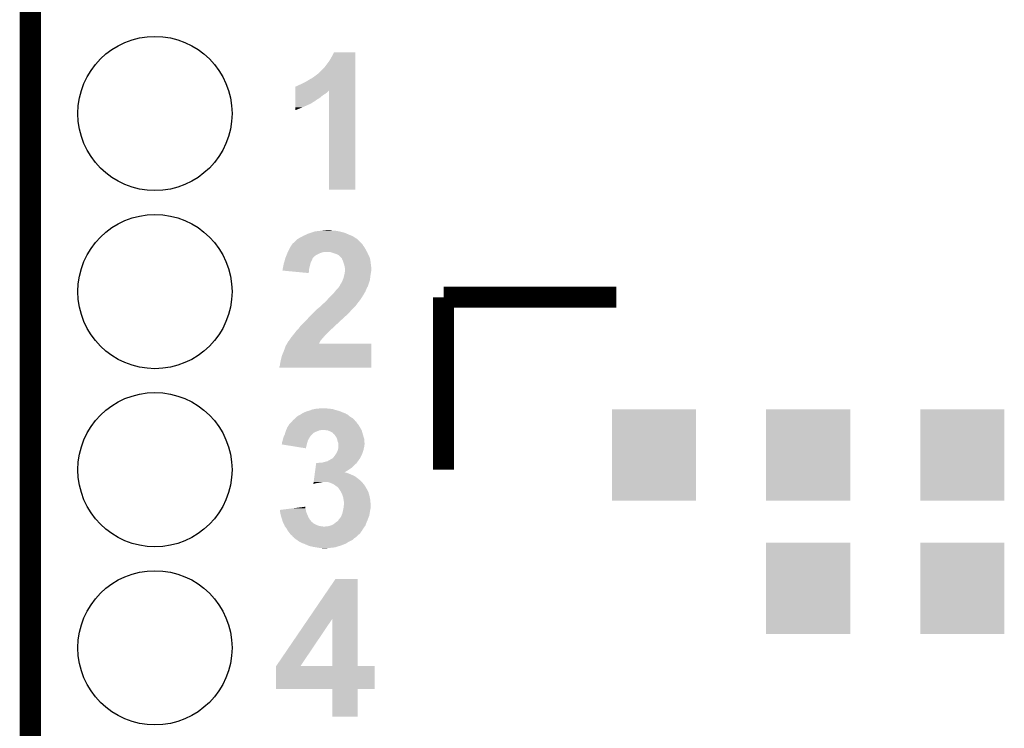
# Model space of a CAD drawing. Extents: x -1.3 to 24.2, y -3.9 to 53.4.
# Tile 37 of 42: x -1.3 to 5.7, y 41.7 to 46.8. Entities that reach past the tile are written whole.
import ezdxf

# ---------------------------------------------------------------- set-up
doc = ezdxf.new("R2010")
doc.units = 0
doc.layers.get('0').update_dxf_attribs({"linetype": 'CONTINUOUS'})
for name, color, linetype in [('LTE_CAT_1_5_CLICK_V101_GKO', 9, 'CONTINUOUS'), ('LTE_CAT_1_5_CLICK_V101_GTO', 11, 'CONTINUOUS'), ('LTE_CAT_1_5_CLICK_V101_GTS', 8, 'CONTINUOUS')]:
    doc.layers.add(name, color=color, linetype=linetype)

# ---------------------------------------------------------------- blocks, each defined once
blk = doc.blocks.new('RECTANGLE_167')
blk.add_solid([(0.29972, 0.32512), (0.29972, -0.32512), (-0.29972, 0.32512), (-0.29972, -0.32512)])
blk = doc.blocks.new('ROUND_54')
blk.add_circle((0, 0), 0.5499)

msp = doc.modelspace()

# ---------------------------------------------------------------- linework, layer by layer
at = {"layer": 'LTE_CAT_1_5_CLICK_V101_GKO', "const_width": 0.1524}
msp.add_lwpolyline([(-1.27, -3.81), (-1.27, 51.054)], dxfattribs=at)
at = {"layer": 'LTE_CAT_1_5_CLICK_V101_GTO', "const_width": 0.14986}
for points in [[(1.67894, 44.79036), (2.91084, 44.79036)], [(1.67894, 43.561), (1.67894, 44.79036)]]:
    msp.add_lwpolyline(points, dxfattribs=at)
at = {"layer": 'LTE_CAT_1_5_CLICK_V101_GTO'}
for points in [[(0.88138, 46.5074), (0.896622, 46.537858), (1.049018, 46.5074), (1.04902, 46.537858)], [(0.896622, 46.537858), (0.896634, 46.53788), (1.04902, 46.537858), (0.896634, 46.53788)], [(0.8255, 46.426122), (0.84328, 46.44898), (1.049016, 46.426122), (1.049018, 46.44898)], [(0.84328, 46.44898), (0.863602, 46.47692), (1.049018, 46.44898), (1.049018, 46.47692)], [(0.863602, 46.47692), (0.88138, 46.5074), (1.049018, 46.47692), (1.049018, 46.5074)], [(0.74676, 46.35754), (0.77724, 46.380402), (1.049014, 46.35754), (1.049016, 46.380402)], [(0.77724, 46.380402), (0.779786, 46.38294), (1.049016, 46.380402), (1.049016, 46.38294)], [(0.779786, 46.38294), (0.782326, 46.382946), (1.049016, 46.38294), (1.049016, 46.382946)], [(0.782326, 46.382946), (0.8255, 46.426122), (1.049016, 46.382946), (1.049016, 46.426122)], [(0.627384, 46.294042), (0.6477, 46.3042), (1.049014, 46.294042), (1.049014, 46.3042)], [(0.6477, 46.3042), (0.66548, 46.31182), (1.049014, 46.3042), (1.049014, 46.31182)], [(0.66548, 46.31182), (0.690878, 46.32452), (1.049014, 46.31182), (1.049014, 46.32452)], [(0.690878, 46.32452), (0.71628, 46.33976), (1.049014, 46.32452), (1.049014, 46.33976)], [(0.71628, 46.33976), (0.74676, 46.35754), (1.049014, 46.33976), (1.049014, 46.35754)], [(0.619772, 46.22292), (0.619774, 46.23308), (0.80772, 46.22292), (0.82042, 46.23308)], [(0.619774, 46.240698), (0.619776, 46.24832), (0.833118, 46.240698), (0.843278, 46.24832)], [(0.619774, 46.23308), (0.619774, 46.240698), (0.82042, 46.23308), (0.833118, 46.240698)], [(0.619776, 46.24832), (0.619778, 46.263554), (0.843278, 46.24832), (0.858514, 46.263554)], [(0.619778, 46.26356), (0.619782, 46.2915), (1.049012, 46.26356), (1.049014, 46.2915)], [(0.619778, 46.263554), (0.619778, 46.26356), (0.858514, 46.263554), (0.861038, 46.26356)], [(0.619782, 46.2915), (0.6223, 46.291522), (1.049014, 46.2915), (1.049014, 46.291522)], [(0.6223, 46.291522), (0.622322, 46.29404), (1.049014, 46.291522), (1.049014, 46.29404)], [(0.622322, 46.29404), (0.627384, 46.294042), (1.049014, 46.29404), (1.049014, 46.294042)], [(0.86106, 45.557462), (0.861038, 46.26356), (1.048998, 45.557462), (1.049012, 46.26356)], [(0.619762, 46.14418), (0.619764, 46.1645), (0.67056, 46.14418), (0.71628, 46.1645)], [(0.619764, 46.1645), (0.619766, 46.174662), (0.71628, 46.1645), (0.7366, 46.174662)], [(0.619766, 46.174662), (0.619768, 46.18736), (0.7366, 46.174662), (0.75692, 46.18736)], [(0.619768, 46.20006), (0.61977, 46.210218), (0.774698, 46.20006), (0.792478, 46.210218)], [(0.619768, 46.18736), (0.619768, 46.20006), (0.75692, 46.18736), (0.774698, 46.20006)], [(0.61977, 46.210218), (0.619772, 46.22292), (0.792478, 46.210218), (0.80772, 46.22292)], [(0.61976, 46.123892), (0.619762, 46.14418), (0.61976, 46.123892), (0.67056, 46.14418)], [(1.048998, 45.55744), (0.86106, 45.557462), (1.048998, 45.55744), (1.048998, 45.557462)], [(0.708662, 45.24248), (0.731522, 45.2501), (0.990602, 45.24248), (0.972822, 45.2501)], [(0.731522, 45.2501), (0.762002, 45.26026), (0.972822, 45.2501), (0.93472, 45.26026)], [(0.762002, 45.26026), (0.78359, 45.2628), (0.93472, 45.26026), (0.91948, 45.2628)], [(0.78359, 45.2628), (0.80518, 45.26534), (0.91948, 45.2628), (0.9017, 45.26534)], [(0.80518, 45.26534), (0.82804, 45.26788), (0.889002, 45.26534), (0.8763, 45.26788)], [(0.82804, 45.26788), (0.850902, 45.27042), (0.8763, 45.26788), (0.866142, 45.27042)], [(0.601982, 45.173902), (0.617218, 45.186598), (1.094738, 45.173902), (1.082042, 45.186598)], [(0.617218, 45.186598), (0.634998, 45.204378), (1.082042, 45.186598), (1.064262, 45.204378)], [(0.634998, 45.204378), (0.635004, 45.204382), (1.064262, 45.204378), (1.064256, 45.204382)], [(0.635004, 45.204382), (0.640082, 45.206922), (1.064256, 45.204382), (1.060192, 45.206922)], [(0.640082, 45.206922), (0.65532, 45.21708), (1.060192, 45.206922), (1.04394, 45.21708)], [(0.65532, 45.21708), (0.668022, 45.222162), (1.04394, 45.21708), (1.036318, 45.222162)], [(0.668022, 45.222162), (0.67479, 45.227238), (1.036318, 45.222162), (1.028702, 45.227238)], [(0.67479, 45.227238), (0.678182, 45.22978), (1.028702, 45.227238), (1.021926, 45.22978)], [(0.678182, 45.22978), (0.69342, 45.23486), (1.021926, 45.22978), (1.00838, 45.23486)], [(0.69342, 45.23486), (0.708662, 45.24248), (1.00838, 45.23486), (0.990602, 45.24248)], [(0.56134, 45.10024), (0.56371, 45.10532), (0.7874, 45.10024), (0.79756, 45.10532)], [(0.56371, 45.10532), (0.56608, 45.110398), (0.79756, 45.10532), (0.8128, 45.110398)], [(0.56608, 45.110398), (0.567266, 45.11294), (0.8128, 45.110398), (0.825498, 45.11294)], [(0.567266, 45.11294), (0.577934, 45.1358), (1.13261, 45.11294), (1.12014, 45.1358)], [(0.577934, 45.1358), (0.57912, 45.138338), (1.12014, 45.1358), (1.118618, 45.138338)], [(0.57912, 45.138338), (0.584924, 45.148498), (1.118618, 45.138338), (1.112522, 45.148498)], [(0.584924, 45.148498), (0.58928, 45.156122), (1.112522, 45.148498), (1.106806, 45.156122)], [(0.58928, 45.156122), (0.591092, 45.15866), (1.106806, 45.156122), (1.104902, 45.15866)], [(0.591092, 45.15866), (0.598348, 45.168816), (1.104902, 45.15866), (1.099822, 45.168816)], [(0.598348, 45.168816), (0.601982, 45.173902), (1.099822, 45.168816), (1.094738, 45.173902)], [(0.886454, 45.107862), (0.868678, 45.11294), (1.13538, 45.107862), (1.13261, 45.11294)], [(0.88646, 45.10786), (0.886454, 45.107862), (1.135382, 45.10786), (1.13538, 45.107862)], [(0.916938, 45.0977), (0.88646, 45.10786), (1.140072, 45.0977), (1.135382, 45.10786)], [(0.539326, 45.034198), (0.543558, 45.0469), (0.728978, 45.034198), (0.735328, 45.0469)], [(0.543558, 45.0469), (0.544192, 45.04944), (0.735328, 45.0469), (0.7366, 45.04944)], [(0.544192, 45.04944), (0.54737, 45.06214), (0.7366, 45.04944), (0.74168, 45.06214)], [(0.54737, 45.06214), (0.548642, 45.067222), (0.74168, 45.06214), (0.74422, 45.067222)], [(0.548642, 45.067222), (0.550592, 45.072296), (0.74422, 45.067222), (0.746758, 45.072296)], [(0.550592, 45.072296), (0.553524, 45.07992), (0.746758, 45.072296), (0.75438, 45.07992)], [(0.553524, 45.07992), (0.557432, 45.09008), (0.75438, 45.07992), (0.76708, 45.09008)], [(0.557432, 45.09008), (0.56134, 45.10024), (0.76708, 45.09008), (0.7874, 45.10024)], [(0.927096, 45.092622), (0.916938, 45.0977), (1.142416, 45.092622), (1.140072, 45.0977)], [(0.93472, 45.085002), (0.927096, 45.092622), (1.145932, 45.085002), (1.142416, 45.092622)], [(0.939786, 45.082466), (0.93472, 45.085002), (1.147104, 45.082466), (1.145932, 45.085002)], [(0.9398, 45.079926), (0.939786, 45.082466), (1.148276, 45.079926), (1.147104, 45.082466)], [(0.944884, 45.07484), (0.9398, 45.079926), (1.150622, 45.07484), (1.148276, 45.079926)], [(0.952498, 45.06722), (0.944884, 45.07484), (1.1528, 45.06722), (1.150622, 45.07484)], [(0.956854, 45.057058), (0.952498, 45.06722), (1.1557, 45.057058), (1.1528, 45.06722)], [(0.96012, 45.049438), (0.956854, 45.057058), (1.156654, 45.049438), (1.1557, 45.057058)], [(0.970278, 45.01896), (0.96012, 45.049438), (1.160464, 45.01896), (1.156654, 45.049438)], [(0.528334, 44.980888), (0.53086, 44.985944), (0.71789, 44.980888), (0.718354, 44.985944)], [(0.716258, 44.963082), (0.528334, 44.980888), (0.716258, 44.963082), (0.71789, 44.980888)], [(0.53086, 44.993562), (0.534924, 45.01388), (0.719384, 44.993562), (0.7239, 45.01388)], [(0.53086, 44.991018), (0.53086, 44.993562), (0.71882, 44.991018), (0.719384, 44.993562)], [(0.53086, 44.985944), (0.53086, 44.991018), (0.718354, 44.985944), (0.71882, 44.991018)], [(0.534924, 45.01388), (0.538482, 45.03166), (0.7239, 45.01388), (0.728342, 45.03166)], [(0.538482, 45.03166), (0.539326, 45.034198), (0.728342, 45.03166), (0.728978, 45.034198)], [(0.974854, 44.996098), (0.970278, 45.01896), (1.16332, 44.996098), (1.160464, 45.01896)], [(0.97282, 44.963082), (0.973772, 44.9707), (1.15951, 44.963082), (1.16078, 44.9707)], [(0.973772, 44.9707), (0.975358, 44.983398), (1.16078, 44.9707), (1.16332, 44.983398)], [(0.97536, 44.993562), (0.974854, 44.996098), (1.16332, 44.993562), (1.16332, 44.996098)], [(0.975358, 44.983398), (0.97536, 44.983402), (1.16332, 44.983398), (1.16332, 44.983402)], [(0.97536, 44.983402), (0.97536, 44.993562), (1.16332, 44.983402), (1.16332, 44.993562)], [(0.94742, 44.889422), (0.95504, 44.90466), (1.144694, 44.889422), (1.149772, 44.90466)], [(0.95504, 44.90466), (0.959392, 44.914818), (1.149772, 44.90466), (1.153158, 44.914818)], [(0.959392, 44.914818), (0.96266, 44.922442), (1.153158, 44.914818), (1.154004, 44.922442)], [(0.96266, 44.922442), (0.966468, 44.93768), (1.154004, 44.922442), (1.1557, 44.93768)], [(0.966468, 44.93768), (0.970914, 44.95546), (1.1557, 44.93768), (1.15824, 44.95546)], [(0.970914, 44.95546), (0.97282, 44.963082), (1.15824, 44.95546), (1.15951, 44.963082)], [(0.88646, 44.81322), (0.899162, 44.825922), (1.10998, 44.81322), (1.117238, 44.825922)], [(0.899162, 44.825922), (0.903222, 44.830998), (1.117238, 44.825922), (1.12014, 44.830998)], [(0.903222, 44.830998), (0.90932, 44.83862), (1.12014, 44.830998), (1.123406, 44.83862)], [(0.90932, 44.83862), (0.919478, 44.84878), (1.123406, 44.83862), (1.12776, 44.84878)], [(0.919478, 44.84878), (0.92202, 44.851322), (1.12776, 44.84878), (1.128776, 44.851322)], [(0.92202, 44.851322), (0.929636, 44.861476), (1.128776, 44.851322), (1.13284, 44.861476)], [(0.929636, 44.861476), (0.92964, 44.86148), (1.13284, 44.861476), (1.132842, 44.86148)], [(0.92964, 44.86148), (0.933022, 44.866554), (1.132842, 44.86148), (1.137914, 44.866554)], [(0.933022, 44.866554), (0.934716, 44.869096), (1.137914, 44.866554), (1.13792, 44.869096)], [(0.934716, 44.869096), (0.934722, 44.869102), (1.13792, 44.869096), (1.13792, 44.869102)], [(0.934722, 44.869102), (0.93726, 44.871644), (1.13792, 44.869102), (1.138768, 44.871644)], [(0.93726, 44.871644), (0.939802, 44.879262), (1.138768, 44.871644), (1.141308, 44.879262)], [(0.939802, 44.879262), (0.94742, 44.889422), (1.141308, 44.879262), (1.144694, 44.889422)], [(0.82296, 44.74718), (0.84582, 44.77004), (1.064258, 44.74718), (1.08204, 44.77004)], [(0.84582, 44.77004), (0.84836, 44.77258), (1.08204, 44.77004), (1.083732, 44.77258)], [(0.84836, 44.77258), (0.866832, 44.7929), (1.083732, 44.77258), (1.09728, 44.7929)], [(0.866832, 44.7929), (0.87376, 44.80052), (1.09728, 44.7929), (1.102042, 44.80052)], [(0.87376, 44.80052), (0.88646, 44.81322), (1.102042, 44.80052), (1.10998, 44.81322)], [(0.744224, 44.67352), (0.767084, 44.69638), (0.99822, 44.67352), (1.01854, 44.69638)], [(0.767084, 44.69638), (0.779786, 44.70908), (1.01854, 44.69638), (1.031238, 44.70908)], [(0.779786, 44.70908), (0.782326, 44.709094), (1.031238, 44.70908), (1.031252, 44.709094)], [(0.782326, 44.709094), (0.784864, 44.71416), (1.031252, 44.709094), (1.036318, 44.71416)], [(0.784864, 44.71416), (0.792482, 44.719242), (1.036318, 44.71416), (1.0414, 44.719242)], [(0.792482, 44.719242), (0.8001, 44.72686), (1.0414, 44.719242), (1.049018, 44.72686)], [(0.8001, 44.72686), (0.81026, 44.73702), (1.049018, 44.72686), (1.05664, 44.73702)], [(0.81026, 44.73702), (0.810262, 44.737022), (1.05664, 44.73702), (1.05664, 44.737022)], [(0.810262, 44.737022), (0.819784, 44.74464), (1.05664, 44.737022), (1.06172, 44.74464)], [(0.819784, 44.74464), (0.82296, 44.74718), (1.06172, 44.74464), (1.064258, 44.74718)], [(0.678182, 44.60748), (0.690882, 44.62018), (0.9271, 44.60748), (0.9398, 44.62018)], [(0.690882, 44.62018), (0.721364, 44.65066), (0.9398, 44.62018), (0.97282, 44.65066)], [(0.721364, 44.65066), (0.744224, 44.67352), (0.97282, 44.65066), (0.99822, 44.67352)], [(0.61722, 44.53636), (0.629922, 44.554142), (0.850898, 44.53636), (0.86868, 44.554142)], [(0.629922, 44.554142), (0.635, 44.559222), (0.86868, 44.554142), (0.87376, 44.559222)], [(0.635, 44.559222), (0.64516, 44.569382), (0.87376, 44.559222), (0.885372, 44.569382)], [(0.64516, 44.569382), (0.650874, 44.577), (0.885372, 44.569382), (0.89408, 44.577)], [(0.650874, 44.577), (0.660402, 44.5897), (0.89408, 44.577), (0.90678, 44.5897)], [(0.660402, 44.5897), (0.665484, 44.594782), (0.90678, 44.5897), (0.911862, 44.594782)], [(0.665484, 44.594782), (0.678182, 44.60748), (0.911862, 44.594782), (0.9271, 44.60748)], [(0.561548, 44.46016), (0.56896, 44.472864), (0.789976, 44.46016), (0.796304, 44.472864)], [(0.56896, 44.472864), (0.568974, 44.475406), (0.796304, 44.472864), (0.79757, 44.475406)], [(0.568974, 44.475406), (0.574042, 44.477946), (0.79757, 44.475406), (0.798836, 44.477946)], [(0.574042, 44.477946), (0.575306, 44.480476), (0.798836, 44.477946), (0.800098, 44.480476)], [(0.575306, 44.480476), (0.576582, 44.483022), (0.800098, 44.480476), (0.802218, 44.483022)], [(0.576582, 44.483022), (0.585046, 44.49572), (0.802218, 44.483022), (0.8128, 44.49572)], [(0.585046, 44.49572), (0.58674, 44.49826), (0.8128, 44.49572), (0.815338, 44.49826)], [(0.58674, 44.49826), (0.59055, 44.50334), (0.815338, 44.49826), (0.820418, 44.50334)], [(0.59055, 44.50334), (0.594356, 44.508416), (0.820418, 44.50334), (0.822958, 44.508416)], [(0.594356, 44.508416), (0.59436, 44.50842), (0.822958, 44.508416), (0.82296, 44.50842)], [(0.59436, 44.50842), (0.596386, 44.510954), (0.82296, 44.50842), (0.825494, 44.510954)], [(0.596386, 44.510954), (0.596392, 44.51096), (0.825494, 44.510954), (0.82803, 44.51096)], [(0.596392, 44.51096), (0.602488, 44.51858), (0.82803, 44.51096), (0.83312, 44.51858)], [(0.602488, 44.51858), (0.60452, 44.52112), (0.83312, 44.51858), (0.835658, 44.52112)], [(0.60452, 44.52112), (0.61722, 44.53636), (0.835658, 44.52112), (0.850898, 44.53636)], [(0.52578, 44.376342), (0.53848, 44.40682), (1.163308, 44.376342), (1.163312, 44.40682)], [(0.53848, 44.40682), (0.55118, 44.442382), (1.163312, 44.40682), (1.163316, 44.442382)], [(0.55118, 44.442382), (0.561536, 44.460138), (1.163316, 44.442382), (1.16332, 44.460138)], [(0.561536, 44.460138), (0.561548, 44.46016), (1.16332, 44.460138), (0.789976, 44.46016)], [(0.51308, 44.323), (0.51816, 44.3484), (1.163302, 44.323), (1.163304, 44.3484)], [(0.51816, 44.3484), (0.52578, 44.376342), (1.163304, 44.3484), (1.163308, 44.376342)], [(0.50546, 44.287462), (0.505462, 44.292524), (1.163298, 44.287462), (1.163298, 44.292524)], [(1.163298, 44.28744), (0.50546, 44.287462), (1.163298, 44.28744), (1.163298, 44.287462)], [(0.505462, 44.292524), (0.508, 44.297602), (1.163298, 44.292524), (1.163298, 44.297602)], [(0.508, 44.297602), (0.51054, 44.305224), (1.163298, 44.297602), (1.1633, 44.305224)], [(0.51054, 44.312842), (0.51308, 44.323), (1.1633, 44.312842), (1.163302, 44.323)], [(0.51054, 44.305224), (0.51054, 44.312842), (1.1633, 44.305224), (1.1633, 44.312842)], [(0.70358, 43.977562), (0.72136, 43.98264), (0.939796, 43.977562), (0.922022, 43.98264)], [(0.72136, 43.98264), (0.734908, 43.98772), (0.922022, 43.98264), (0.90424, 43.98772)], [(0.734908, 43.98772), (0.741682, 43.99026), (0.90424, 43.98772), (0.896618, 43.99026)], [(0.741682, 43.99026), (0.75437, 43.992798), (0.896618, 43.99026), (0.889002, 43.992798)], [(0.75437, 43.992798), (0.76708, 43.99534), (0.889002, 43.992798), (0.87122, 43.99534)], [(0.76708, 43.99534), (0.795018, 43.99788), (0.858522, 43.99534), (0.845818, 43.99788)], [(0.60045, 43.908974), (0.602482, 43.911514), (1.046486, 43.908974), (1.04648, 43.911514)], [(0.602482, 43.911514), (0.604522, 43.914062), (1.04648, 43.911514), (1.043934, 43.914062)], [(0.604522, 43.914062), (0.619758, 43.926758), (1.043934, 43.914062), (1.031242, 43.926758)], [(0.619758, 43.926758), (0.63246, 43.93946), (1.031242, 43.926758), (1.010922, 43.93946)], [(0.63246, 43.93946), (0.635002, 43.942002), (1.010922, 43.93946), (1.007872, 43.942002)], [(0.635002, 43.942002), (0.653286, 43.95216), (1.007872, 43.942002), (0.995678, 43.95216)], [(0.653286, 43.95216), (0.65786, 43.9547), (0.995678, 43.95216), (0.991234, 43.9547)], [(0.65786, 43.9547), (0.670054, 43.96232), (0.991234, 43.9547), (0.977902, 43.96232)], [(0.670054, 43.96232), (0.678184, 43.9674), (0.977902, 43.96232), (0.964354, 43.9674)], [(0.678184, 43.9674), (0.680726, 43.967406), (0.964354, 43.9674), (0.964338, 43.967406)], [(0.680726, 43.967406), (0.683264, 43.96994), (0.964338, 43.967406), (0.95758, 43.96994)], [(0.683264, 43.96994), (0.69088, 43.97248), (0.95758, 43.96994), (0.951654, 43.97248)], [(0.69088, 43.97248), (0.703574, 43.97756), (0.951654, 43.97248), (0.939802, 43.97756)], [(0.703574, 43.97756), (0.70358, 43.977562), (0.939802, 43.97756), (0.939796, 43.977562)], [(0.550672, 43.83024), (0.553718, 43.840398), (0.76454, 43.83024), (0.789938, 43.840398)], [(0.553718, 43.840398), (0.55372, 43.840402), (0.789938, 43.840398), (0.789956, 43.840402)], [(0.55372, 43.840402), (0.554848, 43.84294), (0.789956, 43.840402), (0.802638, 43.84294)], [(0.554848, 43.84294), (0.563882, 43.86326), (1.09333, 43.84294), (1.082038, 43.86326)], [(0.563882, 43.86326), (0.576578, 43.883578), (1.082038, 43.86326), (1.06934, 43.883578)], [(0.576578, 43.883578), (0.576582, 43.883582), (1.06934, 43.883578), (1.069338, 43.883582)], [(0.576582, 43.883582), (0.591822, 43.898822), (1.069338, 43.883582), (1.05664, 43.898822)], [(0.591822, 43.898822), (0.594362, 43.901362), (1.05664, 43.898822), (1.05537, 43.901362)], [(0.594362, 43.901362), (0.596386, 43.903894), (1.05537, 43.901362), (1.054102, 43.903894)], [(0.596386, 43.903894), (0.598422, 43.906438), (1.054102, 43.903894), (1.049024, 43.906438)], [(0.598422, 43.906438), (0.60045, 43.908974), (1.049024, 43.906438), (1.046486, 43.908974)], [(0.853436, 43.8404), (0.835658, 43.84294), (1.094742, 43.8404), (1.09333, 43.84294)], [(0.853442, 43.840398), (0.853436, 43.8404), (1.094742, 43.840398), (1.094742, 43.8404)], [(0.86614, 43.83532), (0.853442, 43.840398), (1.096128, 43.83532), (1.094742, 43.840398)], [(0.525782, 43.756582), (0.530858, 43.77182), (0.706844, 43.756582), (0.711198, 43.77182)], [(0.530858, 43.77182), (0.53594, 43.792142), (0.711198, 43.77182), (0.72339, 43.792142)], [(0.53594, 43.792142), (0.538198, 43.797222), (0.72339, 43.792142), (0.72644, 43.797222)], [(0.538198, 43.797222), (0.541584, 43.80484), (0.72644, 43.797222), (0.73152, 43.80484)], [(0.541584, 43.80484), (0.546102, 43.815), (0.73152, 43.80484), (0.74168, 43.815)], [(0.546102, 43.815), (0.548386, 43.822618), (0.74168, 43.815), (0.7493, 43.822618)], [(0.548386, 43.822618), (0.550672, 43.83024), (0.7493, 43.822618), (0.76454, 43.83024)], [(0.886454, 43.825162), (0.86614, 43.83532), (1.098898, 43.825162), (1.096128, 43.83532)], [(0.89154, 43.817544), (0.886454, 43.825162), (1.100974, 43.817544), (1.098898, 43.825162)], [(0.896616, 43.815002), (0.89154, 43.817544), (1.101668, 43.815002), (1.100974, 43.817544)], [(0.898652, 43.81246), (0.896616, 43.815002), (1.10236, 43.81246), (1.101668, 43.815002)], [(0.90678, 43.8023), (0.898652, 43.81246), (1.105486, 43.8023), (1.10236, 43.81246)], [(0.9144, 43.789602), (0.90678, 43.8023), (1.109394, 43.789602), (1.105486, 43.8023)], [(0.918466, 43.779436), (0.9144, 43.789602), (1.11252, 43.779436), (1.109394, 43.789602)], [(0.919478, 43.776902), (0.918466, 43.779436), (1.11252, 43.776902), (1.11252, 43.779436)], [(0.92202, 43.764202), (0.919478, 43.776902), (1.11252, 43.764202), (1.11252, 43.776902)], [(0.523254, 43.741366), (0.52578, 43.746424), (0.702498, 43.741366), (0.703942, 43.746424)], [(0.554774, 43.736262), (0.523254, 43.741366), (0.70104, 43.736262), (0.702498, 43.741366)], [(0.52578, 43.746424), (0.525782, 43.756582), (0.703942, 43.746424), (0.706844, 43.756582)], [(0.695938, 43.713402), (0.554774, 43.736262), (0.695938, 43.713402), (0.70104, 43.736262)], [(0.922022, 43.764198), (0.92202, 43.764202), (1.11252, 43.764198), (1.11252, 43.764202)], [(0.927098, 43.751504), (0.922022, 43.764198), (1.114636, 43.751504), (1.11252, 43.764198)], [(0.922022, 43.695622), (0.924196, 43.70324), (1.104898, 43.695622), (1.107438, 43.70324)], [(0.924196, 43.70324), (0.9271, 43.713402), (1.107438, 43.70324), (1.109472, 43.713402)], [(0.9271, 43.748958), (0.927098, 43.751504), (1.11506, 43.748958), (1.114636, 43.751504)], [(0.9271, 43.741336), (0.9271, 43.748958), (1.115058, 43.741336), (1.11506, 43.748958)], [(0.9271, 43.736256), (0.9271, 43.741336), (1.11252, 43.736256), (1.115058, 43.741336)], [(0.9271, 43.726098), (0.9271, 43.736256), (1.11252, 43.726098), (1.11252, 43.736256)], [(0.9271, 43.71594), (0.9271, 43.726098), (1.10998, 43.71594), (1.11252, 43.726098)], [(0.9271, 43.713402), (0.9271, 43.71594), (1.109472, 43.713402), (1.10998, 43.71594)], [(0.850902, 43.62196), (0.886456, 43.64228), (1.067524, 43.62196), (1.082038, 43.64228)], [(0.886456, 43.64228), (0.88646, 43.642282), (1.082038, 43.64228), (1.082038, 43.642282)], [(0.88646, 43.642282), (0.89408, 43.6499), (1.082038, 43.642282), (1.085848, 43.6499)], [(0.89408, 43.6499), (0.89916, 43.65752), (1.085848, 43.6499), (1.089658, 43.65752)], [(0.89916, 43.65752), (0.906782, 43.667682), (1.089658, 43.65752), (1.09474, 43.667682)], [(0.906782, 43.667682), (0.909828, 43.67276), (1.09474, 43.667682), (1.09728, 43.67276)], [(0.909828, 43.67276), (0.9144, 43.68038), (1.09728, 43.67276), (1.099818, 43.68038)], [(0.9144, 43.68038), (0.922022, 43.695622), (1.099818, 43.68038), (1.104898, 43.695622)], [(0.762744, 43.55846), (0.764812, 43.5737), (0.998222, 43.55846), (1.02108, 43.5737)], [(0.764812, 43.5737), (0.767226, 43.591482), (1.02108, 43.5737), (1.03886, 43.591482)], [(0.767226, 43.591482), (0.769294, 43.606718), (1.03886, 43.591482), (1.05664, 43.606718)], [(0.769294, 43.606718), (0.76964, 43.60926), (1.05664, 43.606718), (1.058454, 43.60926)], [(0.782322, 43.60926), (0.797562, 43.6118), (1.058454, 43.60926), (1.060268, 43.6118)], [(0.812804, 43.6118), (0.83058, 43.61688), (1.060268, 43.6118), (1.063896, 43.61688)], [(0.83058, 43.61688), (0.850902, 43.62196), (1.063896, 43.61688), (1.067524, 43.62196)], [(0.752402, 43.48226), (0.754814, 43.50004), (1.08712, 43.48226), (1.06426, 43.50004)], [(0.754814, 43.50004), (0.756882, 43.515278), (1.06426, 43.50004), (1.04394, 43.515278)], [(0.756882, 43.515278), (0.758262, 43.52544), (1.04394, 43.515278), (1.02108, 43.52544)], [(0.758262, 43.52544), (0.759296, 43.53306), (1.02108, 43.52544), (1.003298, 43.53306)], [(0.759296, 43.53306), (0.759986, 43.53814), (1.003298, 43.53306), (0.988062, 43.53814)], [(0.759986, 43.53814), (0.76033, 43.540678), (0.988062, 43.53814), (0.982984, 43.540678)], [(0.76033, 43.54068), (0.760674, 43.543214), (0.977906, 43.54068), (0.975366, 43.543214)], [(0.76033, 43.540678), (0.76033, 43.54068), (0.982984, 43.540678), (0.977906, 43.54068)], [(0.760674, 43.543214), (0.760676, 43.54322), (0.975366, 43.543214), (0.9729, 43.54322)], [(0.760676, 43.54322), (0.762744, 43.55846), (0.9729, 43.54322), (0.998222, 43.55846)], [(0.749304, 43.459432), (0.767078, 43.46448), (0.749304, 43.459432), (0.749988, 43.46448)], [(0.749988, 43.46448), (0.750332, 43.46702), (0.767078, 43.46448), (0.78486, 43.46702)], [(0.750332, 43.46702), (0.750678, 43.46956), (0.78486, 43.46702), (0.8001, 43.46956)], [(0.750678, 43.46956), (0.751022, 43.4721), (0.8001, 43.46956), (0.812798, 43.4721)], [(0.751022, 43.4721), (0.752402, 43.48226), (1.096152, 43.4721), (1.08712, 43.48226)], [(0.87122, 43.46702), (0.855976, 43.4721), (1.100668, 43.46702), (1.096152, 43.4721)], [(0.888998, 43.4594), (0.87122, 43.46702), (1.10744, 43.4594), (1.100668, 43.46702)], [(0.893234, 43.45686), (0.888998, 43.4594), (1.10998, 43.45686), (1.10744, 43.4594)], [(0.901698, 43.451782), (0.893234, 43.45686), (1.113368, 43.451782), (1.10998, 43.45686)], [(0.905086, 43.449242), (0.901698, 43.451782), (1.11506, 43.449242), (1.113368, 43.451782)], [(0.91186, 43.44416), (0.905086, 43.449242), (1.11811, 43.44416), (1.11506, 43.449242)], [(0.91948, 43.43908), (0.91186, 43.44416), (1.121158, 43.43908), (1.11811, 43.44416)], [(0.92202, 43.43654), (0.91948, 43.43908), (1.12268, 43.43654), (1.121158, 43.43908)], [(0.927098, 43.431462), (0.92202, 43.43654), (1.125582, 43.431462), (1.12268, 43.43654)], [(0.936174, 43.41876), (0.927098, 43.431462), (1.13284, 43.41876), (1.125582, 43.431462)], [(0.9398, 43.413682), (0.936174, 43.41876), (1.13538, 43.413682), (1.13284, 43.41876)], [(0.948512, 43.398438), (0.9398, 43.413682), (1.143002, 43.398438), (1.13538, 43.413682)], [(0.94996, 43.395902), (0.948512, 43.398438), (1.143694, 43.395902), (1.143002, 43.398438)], [(0.95758, 43.378122), (0.94996, 43.395902), (1.148544, 43.378122), (1.143694, 43.395902)], [(0.959758, 43.370502), (0.95758, 43.378122), (1.15062, 43.370502), (1.148544, 43.378122)], [(0.96266, 43.360342), (0.959758, 43.370502), (1.152468, 43.360342), (1.15062, 43.370502)], [(0.9652, 43.34256), (0.96266, 43.360342), (1.1557, 43.34256), (1.152468, 43.360342)], [(0.51056, 43.27398), (0.61081, 43.286676), (0.69596, 43.27398), (0.690882, 43.286676)], [(0.61081, 43.286676), (0.69088, 43.296816), (0.690882, 43.286676), (0.69088, 43.296816)], [(0.96012, 43.26636), (0.96469, 43.289218), (1.153668, 43.26636), (1.15824, 43.289218)], [(0.96469, 43.289218), (0.9652, 43.291758), (1.15824, 43.289218), (1.15824, 43.291758)], [(0.96774, 43.329862), (0.9652, 43.34256), (1.156678, 43.329862), (1.1557, 43.34256)], [(0.9652, 43.291758), (0.966978, 43.309542), (1.15824, 43.291758), (1.15824, 43.309542)], [(0.966978, 43.309542), (0.96774, 43.317158), (1.15824, 43.309542), (1.157656, 43.317158)], [(0.96774, 43.317158), (0.96774, 43.329862), (1.157656, 43.317158), (1.156678, 43.329862)], [(0.510562, 43.273978), (0.51056, 43.27398), (0.69596, 43.273978), (0.69596, 43.27398)], [(0.512242, 43.258738), (0.510562, 43.273978), (0.698502, 43.258738), (0.69596, 43.273978)], [(0.51308, 43.251122), (0.512242, 43.258738), (0.701766, 43.251122), (0.698502, 43.258738)], [(0.51816, 43.2308), (0.51308, 43.251122), (0.710474, 43.2308), (0.701766, 43.251122)], [(0.520542, 43.223178), (0.51816, 43.2308), (0.71374, 43.223178), (0.710474, 43.2308)], [(0.526098, 43.205402), (0.520542, 43.223178), (0.7239, 43.205402), (0.71374, 43.223178)], [(0.927104, 43.200326), (0.932182, 43.207942), (1.135382, 43.200326), (1.13831, 43.207942)], [(0.932182, 43.207942), (0.939802, 43.215562), (1.13831, 43.207942), (1.14124, 43.215562)], [(0.939802, 43.215562), (0.94742, 43.228262), (1.14124, 43.215562), (1.146124, 43.228262)], [(0.94742, 43.228262), (0.949594, 43.233338), (1.146124, 43.228262), (1.148078, 43.233338)], [(0.949594, 43.233338), (0.95504, 43.246042), (1.148078, 43.233338), (1.150196, 43.246042)], [(0.95504, 43.246042), (0.959484, 43.26382), (1.150196, 43.246042), (1.15316, 43.26382)], [(0.959484, 43.26382), (0.96012, 43.26636), (1.15316, 43.26382), (1.153668, 43.26636)], [(0.530858, 43.190162), (0.526098, 43.205402), (0.736598, 43.190162), (0.7239, 43.205402)], [(0.532034, 43.187618), (0.530858, 43.190162), (0.739144, 43.187618), (0.736598, 43.190162)], [(0.533206, 43.185078), (0.532034, 43.187618), (0.74422, 43.185078), (0.739144, 43.187618)], [(0.536724, 43.177458), (0.533206, 43.185078), (0.751844, 43.177458), (0.74422, 43.185078)], [(0.542584, 43.16476), (0.536724, 43.177458), (0.777242, 43.16476), (0.751844, 43.177458)], [(0.54493, 43.15968), (0.542584, 43.16476), (0.79248, 43.15968), (0.777242, 43.16476)], [(0.5461, 43.157142), (0.54493, 43.15968), (0.807708, 43.157142), (0.79248, 43.15968)], [(0.546102, 43.15714), (0.5461, 43.157142), (0.80772, 43.15714), (0.807708, 43.157142)], [(0.548134, 43.1546), (0.546102, 43.15714), (0.828042, 43.1546), (0.80772, 43.15714)], [(0.55626, 43.14444), (0.548134, 43.1546), (1.10744, 43.14444), (1.114696, 43.1546)], [(0.563878, 43.129202), (0.55626, 43.14444), (1.097914, 43.129202), (1.10744, 43.14444)], [(0.828042, 43.1546), (0.830582, 43.154602), (1.114696, 43.1546), (1.114698, 43.154602)], [(0.830582, 43.154602), (0.838204, 43.15714), (1.114698, 43.154602), (1.11651, 43.15714)], [(0.848362, 43.15714), (0.863602, 43.159682), (1.11651, 43.15714), (1.118326, 43.159682)], [(0.863602, 43.159682), (0.87121, 43.162218), (1.118326, 43.159682), (1.120138, 43.162218)], [(0.87121, 43.162218), (0.87884, 43.16476), (1.120138, 43.162218), (1.12109, 43.16476)], [(0.87884, 43.16476), (0.894078, 43.17238), (1.12109, 43.16476), (1.123948, 43.17238)], [(0.894078, 43.17238), (0.90627, 43.18254), (1.123948, 43.17238), (1.12776, 43.18254)], [(0.90627, 43.18254), (0.90932, 43.18508), (1.12776, 43.18254), (1.128848, 43.18508)], [(0.90932, 43.18508), (0.9271, 43.19779), (1.128848, 43.18508), (1.134294, 43.19779)], [(0.9271, 43.19779), (0.927102, 43.20032), (1.134294, 43.19779), (1.13538, 43.20032)], [(0.927102, 43.20032), (0.927104, 43.200326), (1.13538, 43.20032), (1.135382, 43.200326)], [(0.567944, 43.124122), (0.563878, 43.129202), (1.09474, 43.124122), (1.097914, 43.129202)], [(0.57404, 43.1165), (0.567944, 43.124122), (1.089296, 43.1165), (1.09474, 43.124122)], [(0.581662, 43.106338), (0.57404, 43.1165), (1.08204, 43.106338), (1.089296, 43.1165)], [(0.589278, 43.096182), (0.581662, 43.106338), (1.070188, 43.096182), (1.08204, 43.106338)], [(0.596898, 43.091102), (0.589278, 43.096182), (1.06426, 43.091102), (1.070188, 43.096182)], [(0.60198, 43.083484), (0.596898, 43.091102), (1.056642, 43.083484), (1.06426, 43.091102)], [(0.607056, 43.080942), (0.60198, 43.083484), (1.0541, 43.080942), (1.056642, 43.083484)], [(0.60706, 43.08094), (0.607056, 43.080942), (1.0541, 43.08094), (1.0541, 43.080942)], [(0.609594, 43.078406), (0.60706, 43.08094), (1.050298, 43.078406), (1.0541, 43.08094)], [(0.6096, 43.07587), (0.609594, 43.078406), (1.046494, 43.07587), (1.050298, 43.078406)], [(0.609614, 43.07586), (0.6096, 43.07587), (1.04648, 43.07586), (1.046494, 43.07587)], [(0.62028, 43.068238), (0.609614, 43.07586), (1.03632, 43.068238), (1.04648, 43.07586)], [(0.630944, 43.060618), (0.62028, 43.068238), (1.028696, 43.060618), (1.03632, 43.068238)], [(0.645158, 43.05046), (0.630944, 43.060618), (1.00838, 43.05046), (1.028696, 43.060618)], [(0.654052, 43.045378), (0.645158, 43.05046), (0.998218, 43.045378), (1.00838, 43.05046)], [(0.662938, 43.0403), (0.654052, 43.045378), (0.9906, 43.0403), (0.998218, 43.045378)], [(0.676486, 43.03522), (0.662938, 43.0403), (0.98298, 43.03522), (0.9906, 43.0403)], [(0.68326, 43.03268), (0.676486, 43.03522), (0.977052, 43.03268), (0.98298, 43.03522)], [(0.695116, 43.0276), (0.68326, 43.03268), (0.9652, 43.0276), (0.977052, 43.03268)], [(0.712892, 43.019982), (0.695116, 43.0276), (0.944882, 43.019982), (0.9652, 43.0276)], [(0.718818, 43.017442), (0.712892, 43.019982), (0.935994, 43.017442), (0.944882, 43.019982)], [(0.729832, 43.0149), (0.718818, 43.017442), (0.9271, 43.0149), (0.935994, 43.017442)], [(0.751842, 43.00982), (0.729832, 43.0149), (0.911858, 43.00982), (0.9271, 43.0149)], [(0.76962, 43.00728), (0.751842, 43.00982), (0.904238, 43.00728), (0.911858, 43.00982)], [(0.78486, 43.00474), (0.76962, 43.00728), (0.88138, 43.00474), (0.904238, 43.00728)], [(0.797558, 43.0022), (0.78486, 43.00474), (0.85598, 43.0022), (0.88138, 43.00474)], [(0.817878, 42.99966), (0.807718, 43.0022), (0.830582, 42.99966), (0.85598, 43.0022)], [(0.712832, 42.49668), (0.906774, 42.781198), (1.064272, 42.49668), (1.06426, 42.781198)], [(0.906774, 42.781198), (0.90679, 42.78122), (1.06426, 42.781198), (0.90679, 42.78122)], [(0.484354, 42.161496), (0.712832, 42.49668), (0.657884, 42.161496), (0.883884, 42.49668)], [(0.883898, 42.16146), (0.883884, 42.49668), (1.064282, 42.16146), (1.064272, 42.49668)], [(0.4826, 41.996382), (0.482604, 42.158926), (1.186158, 41.996382), (1.186178, 42.158926)], [(0.482604, 42.158926), (0.484316, 42.161438), (1.186178, 42.158926), (1.18618, 42.161438)], [(0.484316, 42.161438), (0.48433, 42.16146), (1.18618, 42.161438), (1.064282, 42.16146)], [(0.48433, 42.16146), (0.484354, 42.161496), (0.883898, 42.16146), (0.657884, 42.161496)], [(0.883898, 41.99636), (0.4826, 41.996382), (1.186158, 41.99636), (1.186158, 41.996382)], [(0.8839, 41.996338), (0.883898, 41.99636), (1.06426, 41.996338), (1.186158, 41.99636)], [(0.88392, 41.800802), (0.8839, 41.996338), (1.064238, 41.800802), (1.06426, 41.996338)], [(1.064238, 41.80078), (0.88392, 41.800802), (1.064238, 41.80078), (1.064238, 41.800802)]]:
    msp.add_solid(points, dxfattribs=at)

# ---------------------------------------------------------------- block references
at = {"layer": 'LTE_CAT_1_5_CLICK_V101_GTS'}
for name, p in [('ROUND_54', (-0.381, 46.101)), ('ROUND_54', (-0.381, 44.831)), ('ROUND_54', (-0.381, 43.561)), ('RECTANGLE_167', (3.18008, 43.66514)), ('RECTANGLE_167', (4.2799, 43.66514)), ('RECTANGLE_167', (5.37972, 43.66514)), ('RECTANGLE_167', (4.2799, 42.71518)), ('RECTANGLE_167', (5.37972, 42.71518)), ('ROUND_54', (-0.381, 42.291))]:
    msp.add_blockref(name, p, dxfattribs=at)

doc.saveas('drawing.dxf')
